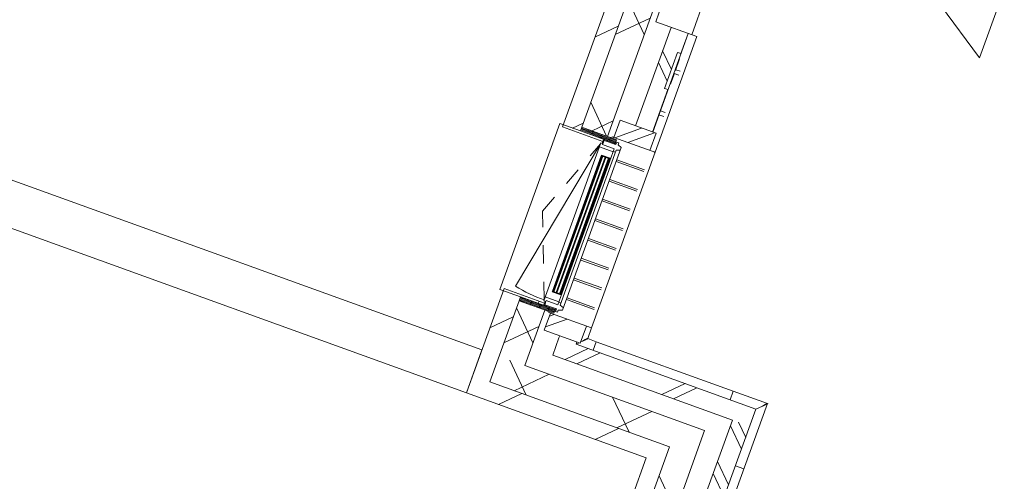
# Model space of a CAD drawing. Header units: metres. Extents: x 136266 to 136452, y 453403 to 453560.
# Tile 82 of 133: x 136425.27 to 136430.68, y 453458.96 to 453461.49. Entities that reach past the tile are written whole.
import ezdxf

# ---------------------------------------------------------------- set-up
doc = ezdxf.new("R2010")
doc.units = ezdxf.units.M
doc.linetypes.add('GS streep 0_60mm', pattern=[1.2, 0.6, -0.6])
for name, color, linetype, lineweight in [('A-DETL-BEBOUWING', 253, 'Continuous', 9), ('A-DETL-GENF', 92, 'Continuous', 5), ('A-DETL-GENF-4', 252, 'Continuous', 9), ('A-GENM-1', 8, 'Continuous', 5), ('A-GENM-3', 7, 'GS streep 0_60mm', 5)]:
    doc.layers.add(name, color=color, linetype=linetype, lineweight=lineweight)

# ---------------------------------------------------------------- blocks, each defined once
blk = doc.blocks.new('859-DO-0010 29-09-2022')
at = {"layer": 'A-DETL-BEBOUWING'}
h = blk.add_hatch(dxfattribs=at)
h.set_pattern_fill('FP_581', color=256, angle=45.0000000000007, style=0, pattern_type=2)
h.set_pattern_definition([(140.3680000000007, (156300.1344924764, 64722.01259787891), (-270.5777627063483, -326.700649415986), []), (230.3680000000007, (156300.1344924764, 64722.01259787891), (326.7006494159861, -270.5777627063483), [])])
h.paths.add_polyline_path([(156318.6024170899, 62922.08696272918), (156467.9445736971, 62936.11979066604), (156437.655342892, 63258.46814915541), (156288.3131862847, 63244.43532121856)])
h.paths.add_polyline_path([(156193.5448216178, 64252.99268550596), (156342.8869782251, 64267.02551344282), (156274.5938822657, 64993.82400893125), (156125.2517256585, 64979.79118099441), (156192.3441728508, 64265.77040051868)])
h.paths.add_polyline_path([(156019.6313073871, 66103.83981305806), (156168.9734639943, 66117.87264099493), (156132.324395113, 66507.90457247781), (155982.9822385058, 66493.87174454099), (156010.8057526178, 66197.76438680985)])
h = blk.add_hatch(dxfattribs=at)
h.set_pattern_fill('FP_287', color=256, angle=44.99999999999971, style=0, pattern_type=2)
h.set_pattern_definition([(140.3679999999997, (156529.9936938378, 64680.84484107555), (-255.1416904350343, -308.0628471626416), []), (140.3679999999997, (156417.7312999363, 65875.58165095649), (-255.1416904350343, -308.0628471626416), [])])
h.paths.add_polyline_path([(156573.0995220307, 63153.17748223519), (156672.6609597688, 63162.53270085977), (156671.4915574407, 63174.97788057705), (156571.9301197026, 63165.62266195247)])
h.paths.add_polyline_path([(156457.3286915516, 64385.25027424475), (156556.8901292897, 64394.6054928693), (156533.7172527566, 64641.21917414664), (156513.8916567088, 64639.35627632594), (156494.2456975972, 64848.43529557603), (156514.070528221, 64850.30633930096), (156503.0976221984, 64967.08375986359), (156403.5361844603, 64957.72854123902), (156426.3028227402, 64715.43818645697)])
h.paths.add_polyline_path([(156288.9347563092, 66177.3561535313), (156388.4961940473, 66186.71137215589), (156387.3267917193, 66199.15655187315), (156287.7653539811, 66189.80133324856)])
h = blk.add_hatch(dxfattribs=at)
h.set_pattern_fill('FP_250', color=256, angle=44.99999999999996, style=0, pattern_type=2)
h.set_pattern_definition([(50.36799999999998, (1194.736809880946, 112.2623939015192), (-308.0628471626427, 255.141690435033), [])])
h.paths.add_polyline_path([(156233.07380729, 62763.38958749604), (156332.6352450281, 62772.74480612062), (156286.2550381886, 63266.33883752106), (156186.6936004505, 63256.98361889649), (156218.6618054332, 62916.76704270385)])
h.paths.add_polyline_path([(156096.0415319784, 64221.73395057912), (156195.6029697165, 64231.08916920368), (156121.9773992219, 65014.63768334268), (156022.4159614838, 65005.2824647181), (156091.9036787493, 64265.77040051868)])
h = blk.add_hatch(dxfattribs=at)
h.set_pattern_fill('FP_1038', color=256, angle=5.367995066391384, style=0, pattern_type=2)
h.set_pattern_definition([(44.99999506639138, (-0.000155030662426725, -0.000304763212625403), (-282.8426881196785, 282.8427368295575), []), (44.99999506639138, (1199.999534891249, 0.0002923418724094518), (-282.8426881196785, 282.8427368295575), [])])
h.paths.add_polyline_path([(156377.0786162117, 64277.26913974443), (156586.1576354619, 64296.91509885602), (156576.8024168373, 64396.47653659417), (156367.7233975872, 64376.83057748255)])
h = blk.add_hatch(dxfattribs=at)
h.set_pattern_fill('FP_690', color=256, angle=95.36799506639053, style=0, pattern_type=2)
h.set_pattern_definition([(5.367995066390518, (156196.5902594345, 64204.29644050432), (4.752451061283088, -50.57721037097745), [50.8, 0, 0, 0]), (5.367995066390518, (156196.1150143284, 64209.35416154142), (4.752451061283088, -50.57721037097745), [50.8, 0, 0, 0]), (5.367995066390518, (156195.6397692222, 64214.41188257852), (4.752451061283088, -50.57721037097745), [50.8, 0, 0, 0]), (5.367995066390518, (156195.1645241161, 64219.46960361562), (4.752451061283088, -50.57721037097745), [50.8, 0, 0, 0]), (5.367995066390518, (156194.68927901, 64224.5273246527), (4.752451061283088, -50.57721037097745), [50.8, 0, 0, 0]), (5.367995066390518, (156194.2140339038, 64229.5850456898), (4.752451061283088, -50.57721037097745), [50.8, 0, 0, 0]), (5.367995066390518, (156193.7387887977, 64234.64276672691), (4.752451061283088, -50.57721037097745), [50.8, 0, 0, 0]), (5.367995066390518, (156193.2635436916, 64239.70048776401), (4.752451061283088, -50.57721037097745), [50.8, 0, 0, 0]), (5.367995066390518, (156192.7882985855, 64244.7582088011), (4.752451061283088, -50.57721037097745), [50.8, 0, 0, 0]), (5.367995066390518, (156192.3130534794, 64249.8159298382), (4.752451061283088, -50.57721037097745), [50.8, 0, 0, 0])])
h.paths.add_polyline_path([(156395.6545402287, 64271.98377931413), (156193.5448216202, 64252.99268550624), (156195.6029697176, 64231.08916920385), (156397.712688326, 64250.08026301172)])
for points in [[(156361.2361859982, 64157.26073418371), (156435.2359653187, 63369.72976167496), (156439.2184228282, 63370.10397041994), (156365.2186435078, 64157.63494292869)], [(156380.1528591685, 64159.03822572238), (156454.1526384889, 63371.50725321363), (156458.1350959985, 63371.88146195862), (156384.135316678, 64159.41243446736)], [(156399.0695323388, 64160.81571726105), (156473.0693116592, 63373.2847447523), (156477.0517691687, 63373.65895349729), (156403.0519898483, 64161.18992600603)]]:
    blk.add_hatch(color=256, dxfattribs=at).paths.add_polyline_path(points)
h = blk.add_hatch(dxfattribs=at)
h.set_pattern_fill('FP_1489', color=256, style=0, pattern_type=2)
h.set_pattern_definition([(90, (0, 0), (-400, 2.449293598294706e-14), [])])
h.paths.add_polyline_path([(156186.6936004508, 63256.98361889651), (156420.6629791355, 63278.96838266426), (156419.4935768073, 63291.41356238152), (156185.5241981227, 63269.42879861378)])
h = blk.add_hatch(dxfattribs=at)
h.set_pattern_fill('FP_418', color=256, angle=-174.6320049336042, style=0, pattern_type=2)
h.set_pattern_definition([(5.367995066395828, (156282.233539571, 63292.84731433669), (-4.752451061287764, 50.57721037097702), [50.8, 0, 0, 0]), (5.367995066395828, (156282.7087846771, 63287.78959329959), (-4.752451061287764, 50.57721037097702), [50.8, 0, 0, 0]), (5.367995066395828, (156283.1840297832, 63282.73187226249), (-4.752451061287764, 50.57721037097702), [50.8, 0, 0, 0]), (5.367995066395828, (156283.6592748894, 63277.67415122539), (-4.752451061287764, 50.57721037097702), [50.8, 0, 0, 0]), (5.367995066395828, (156284.1345199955, 63272.6164301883), (-4.752451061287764, 50.57721037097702), [50.8, 0, 0, 0]), (5.367995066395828, (156284.6097651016, 63267.55870915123), (-4.752451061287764, 50.57721037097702), [50.8, 0, 0, 0]), (5.367995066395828, (156285.0850102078, 63262.5009881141), (-4.752451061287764, 50.57721037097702), [50.8, 0, 0, 0]), (5.367995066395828, (156285.5602553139, 63257.443267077), (-4.752451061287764, 50.57721037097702), [50.8, 0, 0, 0]), (5.367995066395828, (156286.03550042, 63252.38554603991), (-4.752451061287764, 50.57721037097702), [50.8, 0, 0, 0]), (5.367995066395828, (156286.5107455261, 63247.32782500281), (-4.752451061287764, 50.57721037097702), [50.8, 0, 0, 0])])
h.paths.add_polyline_path([(156286.2550381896, 63266.33883752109), (156288.313186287, 63244.43532121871), (156490.4229048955, 63263.4264150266), (156488.3647567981, 63285.32993132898)])
h = blk.add_hatch(dxfattribs=at)
h.set_pattern_fill('FP_1039', color=256, angle=5.367995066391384, style=0, pattern_type=2)
h.set_pattern_definition([(44.99999506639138, (-0.0001550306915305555, -0.0003047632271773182), (-282.8426881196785, 282.8427368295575), []), (44.99999506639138, (1199.99953489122, 0.0002923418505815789), (-282.8426881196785, 282.8427368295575), [])])
h.paths.add_polyline_path([(156482.3248257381, 63157.20296519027), (156691.4038449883, 63176.84892430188), (156682.0486263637, 63276.41036204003), (156472.9696071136, 63256.76440292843), (156474.1281003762, 63244.43532121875)])
h = blk.add_hatch(dxfattribs=at)
h.set_pattern_fill('FP_288', color=256, angle=45.00000000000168, style=0, pattern_type=2)
h.set_pattern_definition([(50.36800000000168, (157154.932545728, 63107.40850925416), (-308.0628471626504, 255.1416904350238), []), (50.36800000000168, (158349.6700627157, 63219.6716102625), (-308.0628471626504, 255.1416904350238), [])])
h.paths.add_polyline_path([(156582.4547406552, 63053.61604449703), (157727.4112746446, 63161.20105867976), (157718.05605602, 63260.76249641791), (156573.0995220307, 63153.17748223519)])
h = blk.add_hatch(dxfattribs=at)
h.set_pattern_fill('FP_396', color=256, angle=44.99999999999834, style=0, pattern_type=2)
h.set_pattern_definition([(140.3679999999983, (157738.2284650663, 63046.08325943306), (-255.1416904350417, -308.0628471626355), []), (140.3679999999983, (157625.965364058, 64240.82077642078), (-255.1416904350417, -308.0628471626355), [])])
h.paths.add_polyline_path([(157649.4837799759, 62921.61001528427), (157749.045217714, 62930.96523390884), (157727.4112746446, 63161.20105867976), (157627.8498369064, 63151.84584005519)])
h = blk.add_hatch(dxfattribs=at)
h.set_pattern_fill('FP_580', color=256, angle=45.00000000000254, style=0, pattern_type=2)
h.set_pattern_definition([(230.3680000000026, (156841.3002826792, 62971.20206553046), (326.7006494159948, -270.5777627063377), []), (320.3680000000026, (156841.3002826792, 62971.20206553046), (270.5777627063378, 326.7006494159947), [])])
h.paths.add_polyline_path([(156332.6352450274, 62772.74480612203), (157378.0303412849, 62870.97460168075), (157363.997513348, 63020.31675828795), (156318.6024170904, 62922.08696272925), (156319.1022995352, 62916.76704270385)])
h = blk.add_hatch(dxfattribs=at)
h.set_pattern_fill('FP_589', color=256, angle=44.99999999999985, style=0, pattern_type=2)
h.set_pattern_definition([(140.3679999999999, (157682.3175318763, 61236.02990674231), (-270.5777627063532, -326.7006494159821), []), (230.3679999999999, (157682.3175318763, 61236.02990674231), (326.7006494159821, -270.5777627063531), [])])
h.paths.add_polyline_path([(157701.9530757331, 59423.67802295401), (157851.2952323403, 59437.71085089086), (157819.7447575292, 59773.48179965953), (157670.402600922, 59759.44897172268)])
h.paths.add_polyline_path([(157575.6342362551, 60768.0063360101), (157724.9763928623, 60782.03916394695), (157651.350822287, 61565.58767894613), (157502.0086656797, 61551.55485100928), (157542.7383231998, 61118.09589895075)])
h.paths.add_polyline_path([(157407.2403010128, 62560.11221529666), (157556.58245762, 62574.14504323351), (157513.3396699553, 63034.34958622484), (157363.997513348, 63020.31675828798), (157387.3855599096, 62771.41316394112)])
h = blk.add_hatch(dxfattribs=at)
h.set_pattern_fill('FP_290', color=256, angle=44.99999999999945, style=0, pattern_type=2)
h.set_pattern_definition([(140.3679999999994, (157922.9940527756, 61079.74516596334), (-255.1416904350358, -308.0628471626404), []), (140.3679999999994, (157810.7316588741, 62274.4819758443), (-255.1416904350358, -308.0628471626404), [])])
h.paths.add_polyline_path([(157997.3809725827, 59219.16904939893), (158096.9424103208, 59228.52426802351), (158053.6745241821, 59688.9959175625), (157954.113086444, 59679.64069893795), (157987.960517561, 59319.42475519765)])
h.paths.add_polyline_path([(157839.511658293, 60899.2683112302), (157939.0730960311, 60908.62352985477), (157885.2805889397, 61481.10179684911), (157785.7191512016, 61471.74657822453), (157818.9496819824, 61118.09589895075)])
h.paths.add_polyline_path([(157671.1177230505, 62691.37419051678), (157770.6791607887, 62700.72940914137), (157749.0452177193, 62930.96523391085), (157649.4837799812, 62921.61001528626), (157649.9388464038, 62916.76704270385)])
h = blk.add_hatch(dxfattribs=at)
h.set_pattern_fill('FP_250', color=256, angle=44.99999999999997, style=0, pattern_type=2)
h.set_pattern_definition([(50.36799999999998, (1194.736809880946, 112.2623939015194), (-308.0628471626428, 255.1416904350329), [])])
h.paths.add_polyline_path([(156242.4290259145, 62663.82814975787), (157387.3855599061, 62771.41316394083), (157378.0303412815, 62870.97460167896), (156233.07380729, 62763.38958749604)])
h = blk.add_hatch(dxfattribs=at)
h.set_pattern_fill('FP_250', color=256, angle=44.99999999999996, style=0, pattern_type=2)
h.set_pattern_definition([(50.36799999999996, (1194.736809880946, 112.262393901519), (-308.0628471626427, 255.141690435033), [])])
h.paths.add_polyline_path([(157309.7370113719, 62528.85348036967), (157409.2984491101, 62538.20869899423), (157387.3855599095, 62771.41316394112), (157287.8241221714, 62762.05794531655), (157308.8579550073, 62538.20869899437)])
for points in [[(157763.1757163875, 63314.9210569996), (157763.2323739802, 63314.98888572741), (157762.8832549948, 63314.56742729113), (157761.3185364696, 63312.68078215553), (157759.4509500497, 63310.41999322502), (157757.7645765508, 63308.38925544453), (157755.8207488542, 63306.03741047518), (157753.6488836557, 63303.41901556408), (157751.2846648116, 63300.56337429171), (157747.9262213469, 63296.49954541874), (157745.2293998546, 63293.29791135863), (157743.4181847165, 63291.06544805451)], [(156717.7406969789, 63216.68750706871), (156717.7967840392, 63216.75580831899), (156717.4477380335, 63216.3342894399), (156715.885598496, 63214.4455083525), (156714.0122835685, 63212.18946384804), (156712.3312359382, 63210.15431511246), (156710.3826613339, 63207.80640159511), (156708.2146821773, 63205.18478821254), (156705.8494417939, 63202.32999299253), (156702.4823698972, 63198.27331030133), (156699.8391514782, 63195.02728146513), (156697.9831653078, 63192.83189812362)]]:
    blk.add_open_spline(points, degree=3, knots=[0.5, 0.5, 0.5, 0.5, 0.5833333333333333, 0.6666666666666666, 0.7083333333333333, 0.75, 0.7916666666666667, 0.8333333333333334, 0.875, 0.9166666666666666, 1, 1, 1, 1])
for p, q in [((156523.0099097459, 64968.95480358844), (156407.2390792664, 66201.02759559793)), ((156304.5756718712, 65048.87028221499), (156313.9308904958, 64949.30884447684)), ((156022.4159614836, 65005.28246471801), (156097.2109343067, 64209.28877086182)), ((156193.5448216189, 64252.99268550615), (156121.9773991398, 65014.6376842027)), ((156342.8869782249, 64267.02551344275), (156271.319555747, 65028.67051213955)), ((156313.9308904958, 64949.30884447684), (156552.9135941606, 64971.7646817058)), ((156403.5361844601, 64957.72854123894), (156457.3286915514, 64385.25027424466)), ((156514.0712936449, 64850.29819339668), (156503.0976221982, 64967.08375986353)), ((156556.976820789, 64394.61363877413), (156503.1843136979, 64967.09190576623)), ((156616.0728348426, 64299.72605896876), (156552.9251091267, 64971.76576370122)), ((156514.1579851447, 64850.30633930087), (156494.2456975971, 64848.43529557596)), ((156494.2456975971, 64848.43529557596), (156513.8916567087, 64639.35627632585)), ((156516.8681331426, 64821.46401695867), (156519.3571690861, 64821.69789742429)), ((156517.3343574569, 64816.50229827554), (156519.8233934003, 64816.73617874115)), ((156517.6418085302, 64813.23029875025), (156520.1308444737, 64813.46417921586)), ((156518.4641254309, 64804.47892091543), (156520.9531613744, 64804.71280138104)), ((156519.3571690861, 64821.69789742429), (156525.6970855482, 64754.22633706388)), ((156519.9683412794, 64788.47054114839), (156522.4573772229, 64788.704421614)), ((156523.2080496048, 64753.99245659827), (156525.6970855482, 64754.22633706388)), ((156524.8526834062, 64736.48970092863), (156527.3417193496, 64736.72358139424)), ((156525.319308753, 64758.24676698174), (156550.7414679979, 64760.63554182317)), ((156525.7924741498, 64726.48812626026), (156528.2815100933, 64726.72200672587)), ((156527.3417193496, 64736.72358139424), (156533.2154114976, 64674.21373971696)), ((156527.4242329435, 64735.84544349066), (156552.8463921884, 64738.23421833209)), ((156529.7205057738, 64684.68466963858), (156532.2095417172, 64684.9185501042)), ((156530.7263755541, 64673.97985925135), (156533.2154114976, 64674.21373971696)), ((156513.8916567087, 64639.35627632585), (156533.8039442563, 64641.22732005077)), ((156556.8901292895, 64394.60549286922), (156533.7172527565, 64641.21917414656)), ((156545.3997377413, 64517.82091797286), (156573.3109329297, 64520.4435732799)), ((156547.5046619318, 64495.41959448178), (156575.4158571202, 64498.04224978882)), ((156576.8024168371, 64396.47653659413), (156367.723397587, 64376.83057748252)), ((156367.723397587, 64376.83057748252), (156377.0786162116, 64277.26913974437)), ((156586.1576354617, 64296.91509885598), (156576.8024168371, 64396.47653659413)), ((156377.0786162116, 64277.26913974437), (156594.21949648, 64297.67262580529)), ((156600.1010589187, 64298.22528257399), (156594.2547495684, 64297.6759383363)), ((156605.4782355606, 64298.73054509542), (156600.1351699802, 64298.22848779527)), ((156610.0104245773, 64299.15640896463), (156605.5110827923, 64298.73363156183)), ((156613.4109398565, 64299.47593592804), (156610.0416357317, 64299.15934169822)), ((156616.0613198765, 64299.72497697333), (156613.4395753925, 64299.4786266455)), ((156615.4542070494, 64299.66793005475), (156616.0260667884, 64299.72166444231)), ((156711.9285726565, 63279.21800962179), (156616.0375817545, 64299.72274643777)), ((156331.1803129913, 64231.27353462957), (156330.0109106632, 64243.71871434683)), ((156334.4911753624, 64244.13969918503), (156336.736427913, 64220.24495326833)), ((156367.1339874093, 64276.33469987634), (156375.1738759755, 64277.09016220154)), ((156367.7888526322, 64269.3654000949), (156367.1339874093, 64276.33469987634)), ((156375.1738759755, 64277.09016220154), (156377.0611684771, 64277.26750027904)), ((156398.1804493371, 64245.10219026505), (156397.7126883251, 64250.08026301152)), ((156195.6029697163, 64231.08916920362), (156076.1292444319, 64219.86290685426)), ((156166.781312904, 63255.11257517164), (156076.1292444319, 64219.86290685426)), ((156097.2109343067, 64209.28877086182), (156331.1803129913, 64231.27353462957)), ((156330.6825058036, 64231.22675853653), (156331.7583560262, 64219.7771923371)), ((156444.1193762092, 64173.08403284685), (156604.4987220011, 64188.15396229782)), ((156445.0548980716, 64163.12788907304), (156605.4342438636, 64178.19781852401)), ((156454.8778776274, 64058.58837944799), (156615.2572234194, 64073.65830889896)), ((156455.8133994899, 64048.63223567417), (156616.1927452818, 64063.70216512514)), ((156465.6363790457, 63944.09272604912), (156626.0157248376, 63959.16265550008)), ((156466.5719009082, 63934.13658227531), (156626.9512467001, 63949.20651172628)), ((156476.394880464, 63829.59707265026), (156636.7742262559, 63844.66700210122)), ((156477.3304023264, 63819.64092887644), (156637.7097481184, 63834.71085832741)), ((156487.1533818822, 63715.10141925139), (156647.5327276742, 63730.17134870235)), ((156488.0889037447, 63705.14527547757), (156648.4682495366, 63720.21520492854)), ((156497.9118833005, 63600.60576585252), (156658.2912290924, 63615.67569530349)), ((156498.847405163, 63590.64962207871), (156659.2267509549, 63605.71955152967)), ((156508.6703847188, 63486.11011245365), (156669.0497305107, 63501.18004190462)), ((156509.6059065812, 63476.15396867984), (156669.9852523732, 63491.2238981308)), ((156519.4288861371, 63371.61445905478), (156679.808231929, 63386.68438850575)), ((156520.3644079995, 63361.65831528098), (156680.7437537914, 63376.72824473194)), ((156286.2550381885, 63266.33883752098), (156166.781312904, 63255.11257517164)), ((156419.4935768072, 63291.41356238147), (156185.5241981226, 63269.42879861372)), ((156185.5241981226, 63269.42879861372), (156242.4290259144, 62663.82814975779)), ((156417.9199195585, 63302.81635076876), (156418.9957696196, 63291.3667862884)), ((156420.6629791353, 63278.96838266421), (156419.4935768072, 63291.41356238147)), ((156422.8979914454, 63303.28411169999), (156425.1432438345, 63279.3893675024)), ((156711.9170576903, 63279.21692762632), (156472.9696071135, 63256.76440292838)), ((156488.3647567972, 63285.329931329), (156487.8969959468, 63290.30800235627)), ((156691.4038449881, 63176.84892430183), (156682.0486263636, 63276.41036203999)), ((156717.7511694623, 63216.69968352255), (156711.8771346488, 63279.21317196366)), ((157564.051758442, 63296.22213975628), (156767.5602565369, 63221.38039075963)), ((157763.1857288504, 63314.93361444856), (157564.0517589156, 63296.22213471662)), ((157564.1065752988, 63295.63876001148), (157564.0528409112, 63296.21061975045)), ((157564.0528404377, 63296.21062479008), (157568.7023844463, 63246.72858648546)), ((157743.4181847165, 63291.06544805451), (157718.1192118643, 63260.5190005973)), ((157829.8150986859, 62605.84557642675), (157763.1861888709, 63314.93323345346)), ((156288.3131862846, 63244.43532121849), (156332.6352450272, 62772.74480612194)), ((156467.9445736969, 62936.11979066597), (156437.6553428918, 63258.46814915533)), ((156463.0249783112, 63255.82996306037), (156462.5572172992, 63260.80803580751)), ((156472.952159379, 63256.76276346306), (156463.0249783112, 63255.82996306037)), ((156472.9696071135, 63256.76440292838), (156482.324825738, 63157.20296519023)), ((157718.0560560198, 63260.76249641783), (156672.6609597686, 63162.53270085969)), ((156767.5203338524, 63221.37663134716), (156717.7507094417, 63216.70006451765)), ((156767.5214158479, 63221.365116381), (156767.5751502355, 63220.79325664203)), ((156772.2108825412, 63171.88683748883), (156767.5613385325, 63221.36887579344)), ((157770.6791607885, 62700.72940914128), (157718.0560560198, 63260.76249641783)), ((156482.324825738, 63157.20296519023), (156691.4038449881, 63176.84892430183)), ((156571.9301197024, 63165.62266195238), (156573.0995220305, 63153.17748223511)), ((156672.6609597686, 63162.53270085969), (156671.4915574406, 63174.97788057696)), ((156684.1839873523, 63176.17051559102), (156672.8868749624, 63162.53017327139)), ((156697.9831653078, 63192.83189812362), (156690.7254362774, 63184.06878193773)), ((156573.0995220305, 63153.17748223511), (156582.4547406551, 63053.61604449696)), ((156582.4547406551, 63053.61604449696), (157627.8498369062, 63151.8458400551)), ((157627.8498369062, 63151.84584005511), (157671.1177230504, 62691.37419051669)), ((157513.3396699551, 63034.34958622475), (156467.9445736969, 62936.11979066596)), ((157556.5824576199, 62574.14504323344), (157513.3396699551, 63034.34958622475)), ((156218.9974717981, 62912.74601827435), (146987.6401206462, 62045.32818880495)), ((156242.3855183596, 62663.842423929), (156218.9974717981, 62912.74601827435)), ((157749.0430430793, 62931.41700746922), (157776.965753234, 62934.04074477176)), ((157798.8097441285, 62935.69154065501), (157749.0804636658, 62931.01876471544)), ((157776.965753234, 62934.04074477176), (157798.772323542, 62936.0897834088)), ((156332.6352450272, 62772.74480612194), (157378.0303412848, 62870.97460168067)), ((157378.0303412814, 62870.97460167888), (157407.2403010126, 62560.11221529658)), ((156242.4290259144, 62663.82814975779), (157287.8241221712, 62762.05794531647)), ((157287.8241221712, 62762.05794531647), (157309.7370113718, 62528.85348036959)), ((147011.0281672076, 61796.42459445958), (156242.3855183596, 62663.842423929))]:
    blk.add_line(p, q, dxfattribs=at)
at = {"layer": 'A-DETL-GENF'}
for p, q in [((158007.1396144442, 65528.17166055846), (157969.7187399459, 65926.41741151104)), ((157689.7448639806, 65699.22888016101), (158007.1396144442, 65528.17166055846))]:
    blk.add_line(p, q, dxfattribs=at)
at = {"layer": 'A-DETL-GENF-4'}
for p, q in [((156193.5448216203, 64252.99268550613), (156395.6545402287, 64271.98377931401)), ((156195.6029697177, 64231.08916920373), (156193.5448216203, 64252.99268550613)), ((156397.7126883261, 64250.08026301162), (156195.6029697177, 64231.08916920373)), ((156395.6545402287, 64271.98377931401), (156397.7126883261, 64250.08026301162)), ((156488.3647567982, 63285.32993132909), (156286.2550381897, 63266.33883752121)), ((156286.2550381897, 63266.33883752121), (156288.3131862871, 63244.43532121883)), ((156288.3131862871, 63244.43532121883), (156490.4229048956, 63263.4264150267)), ((156490.4229048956, 63263.4264150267), (156488.3647567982, 63285.32993132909))]:
    blk.add_line(p, q, dxfattribs=at)
at = {"layer": 'A-GENM-1'}
for p, q in [((156403.1585212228, 64245.56995119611), (156335.4567435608, 64239.2084025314)), ((156335.4567435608, 64239.2084025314), (156337.7019960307, 64215.31365747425)), ((156413.7026109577, 64261.62679309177), (156401.7552384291, 64260.50416685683)), ((156401.7552384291, 64260.50416685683), (156403.1585212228, 64245.56995119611)), ((156414.8252371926, 64249.6794205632), (156413.7026109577, 64261.62679309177)), ((156437.477170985, 64243.77265364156), (156414.8252371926, 64249.6794205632)), ((156526.2581957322, 63298.93460950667), (156437.477170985, 64243.77265364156)), ((156325.7546235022, 64214.19103123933), (156236.350167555, 63307.58866897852)), ((156337.2342350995, 64220.29172936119), (156325.286862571, 64219.16910312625)), ((156325.286862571, 64219.16910312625), (156411.4484261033, 63302.20826155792)), ((156327.3917867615, 64196.76777963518), (156407.040936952, 64204.25195453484)), ((156405.4037736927, 64221.675206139), (156337.7019960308, 64215.31365747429)), ((156490.6298153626, 63314.67050834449), (156405.4037736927, 64221.675206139)), ((156406.8070564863, 64206.74099047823), (156418.7544290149, 64207.86361671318)), ((156417.63180278, 64219.81098924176), (156438.7869015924, 64229.83405235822)), ((156502.2965313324, 63318.77997771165), (156417.63180278, 64219.81098924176)), ((156406.7537907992, 64164.55097788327), (156356.9730719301, 64159.87336857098)), ((156407.0344473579, 64161.56413475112), (156356.9730719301, 64159.87336857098)), ((156356.9730719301, 64159.87336857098), (156357.2537284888, 64156.88652543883)), ((156357.2537284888, 64156.88652543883), (156406.7537907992, 64164.55097788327)), ((156357.2537284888, 64156.88652543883), (156407.0344473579, 64161.56413475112)), ((156357.2537284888, 64156.88652543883), (156431.2535078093, 63369.35555293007)), ((156361.2361859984, 64157.26073418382), (156435.2359653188, 63369.72976167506)), ((156439.2184228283, 63370.10397042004), (156365.2186435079, 64157.63494292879)), ((156380.1528591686, 64159.03822572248), (156454.152638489, 63371.50725321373)), ((156458.1350959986, 63371.88146195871), (156384.1353166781, 64159.41243446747)), ((156399.0695323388, 64160.81571726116), (156473.0693116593, 63373.2847447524)), ((156477.0517691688, 63373.65895349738), (156403.0519898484, 64161.18992600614)), ((156407.0344473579, 64161.56413475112), (156406.7537907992, 64164.55097788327)), ((156407.0344473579, 64161.56413475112), (156481.0342266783, 63374.03316224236)), ((156431.2535078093, 63369.35555293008), (156481.0342266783, 63374.03316224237)), ((156481.3148832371, 63371.04631911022), (156431.2535078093, 63369.35555293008)), ((156431.534164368, 63366.36870979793), (156481.0342266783, 63374.03316224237)), ((156481.3148832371, 63371.04631911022), (156431.534164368, 63366.36870979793)), ((156481.0342266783, 63374.03316224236), (156477.0517691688, 63373.65895349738)), ((156481.0342266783, 63374.03316224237), (156481.3148832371, 63371.04631911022)), ((156488.9926521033, 63332.09375994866), (156409.3435019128, 63324.609585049)), ((156431.534164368, 63366.36870979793), (156431.2535078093, 63369.35555293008)), ((156501.1739050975, 63330.72735024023), (156489.2265325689, 63329.60472400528)), ((156524.9484651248, 63312.87321079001), (156502.2965313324, 63318.77997771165)), ((156411.4484261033, 63302.20826155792), (156423.3957986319, 63303.33088779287)), ((156422.9280377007, 63308.30895967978), (156490.6298153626, 63314.67050834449)), ((156422.9280377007, 63308.30895967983), (156425.1732901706, 63284.41421462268)), ((156425.1732901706, 63284.41421462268), (156492.8750678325, 63290.7757632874)), ((156492.8750678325, 63290.7757632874), (156494.2783506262, 63275.84154762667)), ((156494.2783506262, 63275.84154762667), (156506.2257231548, 63276.96417386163)), ((156505.1030969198, 63288.9115463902), (156526.2581957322, 63298.93460950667)), ((156506.2257231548, 63276.96417386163), (156505.1030969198, 63288.9115463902))]:
    blk.add_line(p, q, dxfattribs=at)
blk.add_arc((156325.7546235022, 64214.19103123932), 911.0000000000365, 264.3679950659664, 275.3679950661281, dxfattribs=at)
at = {"layer": 'A-GENM-3'}
for p, q in [((156195.3029891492, 63744.4267869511), (156325.7546235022, 64214.19103123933)), ((156410.9806651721, 63307.18633344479), (156195.3029891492, 63744.4267869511))]:
    blk.add_line(p, q, dxfattribs=at)

msp = doc.modelspace()

# ---------------------------------------------------------------- block references
at = {"xscale": 0.001, "yscale": 0.001, "zscale": 0.001, "rotation": 334.7650131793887}
msp.add_blockref('859-DO-0010 29-09-2022', (136259.6791283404, 453469.3710543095), dxfattribs=at)

doc.saveas('drawing.dxf')
